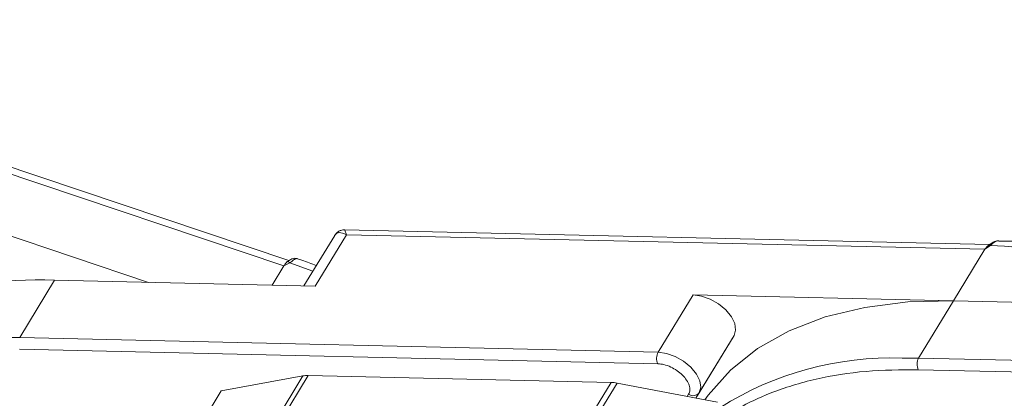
# Model space of a CAD drawing. Header units: millimetres. Extents: x 506 to 1981, y 649 to 1682.
# Tile 46 of 86: x 1432 to 1484, y 1491 to 1511. Entities that reach past the tile are written whole.
import ezdxf

# ---------------------------------------------------------------- set-up
doc = ezdxf.new("R2010")
doc.units = ezdxf.units.MM

msp = doc.modelspace()

# ---------------------------------------------------------------- linework, layer by layer
at = {"color": 7, "linetype": 'Continuous', "lineweight": 15}
for p, q in [((1446.143, 1498.201), (1407.701, 1511.114)), ((1407.978, 1510.654), (1445.873, 1497.925)), ((1438.619, 1497.035), (1428.735, 1500.355)), ((1483.656, 1499.06), (1449.119, 1499.853)), ((1448.59, 1499.555), (1446.941, 1496.844)), ((1447.536, 1496.83), (1449.217, 1499.593)), ((1449.217, 1499.593), (1483.4, 1498.808)), ((1483.4, 1498.808), (1481.719, 1496.046)), ((1483.699, 1499.019), (1483.4, 1498.808)), ((1445.873, 1497.925), (1445.239, 1496.883)), ((1446.19, 1498.077), (1445.873, 1497.925)), ((1446.054, 1498.148), (1446.122, 1498.177)), ((1447.423, 1497.637), (1446.19, 1498.077)), ((1431.725, 1494.081), (1433.592, 1497.15)), ((1433.592, 1497.15), (1447.536, 1496.83)), ((1467.775, 1496.366), (1465.908, 1493.297)), ((1481.719, 1496.046), (1467.775, 1496.366)), ((1479.852, 1492.977), (1481.719, 1496.046)), ((1481.719, 1496.046), (1495.663, 1495.726)), ((1431.725, 1494.081), (1430.837, 1494.087)), ((1465.908, 1493.297), (1431.725, 1494.081)), ((1469.969, 1494.19), (1467.926, 1490.832)), ((1468.101, 1491.121), (1469.969, 1494.19)), ((1431.711, 1493.459), (1465.894, 1492.675)), ((1479.852, 1492.977), (1478.964, 1492.983)), ((1514.035, 1492.193), (1479.852, 1492.977)), ((1446.889, 1492.025), (1425.209, 1456.395)), ((1425.478, 1456.389), (1447.174, 1492.046)), ((1442.511, 1491.22), (1446.889, 1492.025)), ((1447.174, 1492.046), (1463.391, 1491.674)), ((1479.837, 1492.355), (1514.02, 1491.571)), ((1463.391, 1491.674), (1441.694, 1456.017)), ((1442.027, 1456.009), (1463.707, 1491.639)), ((1463.707, 1491.639), (1469.089, 1490.61)), ((1442.511, 1491.22), (1441.017, 1488.764)), ((1467.539, 1491.043), (1467.464, 1490.921)), ((1467.925, 1490.832), (1468.101, 1491.121))]:
    msp.add_line(p, q, dxfattribs=at)
at = {"color": 7, "linetype": 'Continuous', "lineweight": 15, "flags": 128}
for points in [[(1483.699, 1499.019), (1483.682, 1499.029), (1483.667, 1499.036), (1483.654, 1499.041), (1483.643, 1499.043), (1483.633, 1499.043), (1483.626, 1499.039), (1483.621, 1499.033), (1483.618, 1499.024)], [(1469.969, 1494.19), (1470.057, 1494.482), (1470.009, 1494.827), (1469.827, 1495.196), (1469.528, 1495.557), (1469.138, 1495.88), (1468.69, 1496.135), (1468.222, 1496.302), (1467.775, 1496.366)], [(1481.719, 1496.046), (1479.267, 1495.988), (1476.968, 1495.699), (1474.848, 1495.183), (1472.93, 1494.445), (1471.235, 1493.493), (1469.781, 1492.337), (1468.585, 1490.991), (1468.405, 1490.74)], [(1468.101, 1491.121), (1468.19, 1491.413), (1468.141, 1491.758), (1467.96, 1492.127), (1467.661, 1492.488), (1467.271, 1492.811), (1466.822, 1493.066), (1466.355, 1493.233), (1465.908, 1493.297)]]:
    msp.add_lwpolyline(points, dxfattribs=at)
at = {"color": 7, "linetype": 'Continuous', "lineweight": 15}
for centre, radius, start, end in [((1482.004, 1461.451), 37.606, 68.8867, 87.4164), ((1446.049, 1497.974), 0.174, 36.3129, 88.6259), ((1432.678, 1476.983), 20.188, 87.4032, 110.8726), ((1466.501, 1492.972), 0.676, 151.2883, 206.0774), ((1478.416, 1475.806), 17.186, 88.173, 122.2769), ((1480.445, 1492.652), 0.676, 151.2883, 206.0774), ((1447.134, 1490.643), 1.404, 88.3644, 100.0749), ((1463.339, 1489.752), 1.923, 78.9596, 88.4511), ((1467.78, 1491.37), 0.406, 233.4992, 322.3259)]:
    msp.add_arc(centre, radius, start, end, dxfattribs=at)
for points, knots in [([(1449.117, 1499.853), (1449.053, 1499.849), (1448.944, 1499.842), (1448.76, 1499.757), (1448.676, 1499.661), (1448.63, 1499.608)], [0, 0, 0, 0, 0.389383, 0.666862, 1, 1, 1, 1]), ([(1449.119, 1499.846), (1449.118, 1499.848), (1449.117, 1499.872), (1449.14, 1499.79), (1449.191, 1499.658), (1449.217, 1499.593)], [0, 0, 0, 0, 0.044603, 0.521109, 1, 1, 1, 1]), ([(1449.217, 1499.593), (1449.077, 1499.649), (1448.86, 1499.737), (1448.665, 1499.669), (1448.595, 1499.555), (1448.562, 1499.504)], [0, 0, 0, 0, 0.498413, 0.772928, 1, 1, 1, 1]), ([(1484.114, 1499.261), (1484.07, 1499.259), (1483.976, 1499.252), (1483.807, 1499.179), (1483.695, 1499.092), (1483.626, 1499.039)], [0, 0, 0, 0, 0.2496368, 0.538323, 1, 1, 1, 1]), ([(1484.155, 1499.262), (1484.15, 1499.263), (1484.111, 1499.275), (1484.03, 1499.252), (1483.916, 1499.203), (1483.807, 1499.121), (1483.733, 1499.051), (1483.699, 1499.019)], [0, 0, 0, 0, 0.033044, 0.285426, 0.531875, 0.785768, 1, 1, 1, 1]), ([(1495.731, 1496.83), (1495.476, 1496.928), (1494.542, 1497.285), (1492.908, 1497.797), (1490.831, 1498.356), (1488.739, 1498.794), (1486.664, 1499.093), (1485.127, 1499.246), (1484.312, 1499.251), (1484.154, 1499.252)], [0, 0, 0, 0, 0.064257, 0.235538, 0.411454, 0.590698, 0.772379, 0.955884, 1, 1, 1, 1]), ([(1483.633, 1499.043), (1483.62, 1499.033), (1483.595, 1499.015), (1483.569, 1498.995), (1483.557, 1498.986)], [0, 0, 0, 0, 0.518796, 1, 1, 1, 1]), ([(1446.591, 1498.308), (1446.541, 1498.319), (1446.446, 1498.339), (1446.273, 1498.294), (1446.171, 1498.224), (1446.11, 1498.182)], [0, 0, 0, 0, 0.308133, 0.586285, 1, 1, 1, 1]), ([(1446.589, 1498.299), (1446.577, 1498.306), (1446.548, 1498.321), (1446.48, 1498.295), (1446.395, 1498.243), (1446.299, 1498.167), (1446.224, 1498.105), (1446.19, 1498.077)], [0, 0, 0, 0, 0.16107, 0.380037, 0.593855, 0.814133, 1, 1, 1, 1]), ([(1447.604, 1497.935), (1447.349, 1498.036), (1447.011, 1498.17), (1446.673, 1498.277), (1446.59, 1498.303)], [0, 0, 0, 0, 0.753946, 1, 1, 1, 1]), ([(1465.894, 1492.675), (1466.001, 1492.665), (1466.221, 1492.645), (1466.583, 1492.513), (1466.925, 1492.317), (1467.219, 1492.073), (1467.446, 1491.8), (1467.585, 1491.518), (1467.627, 1491.25), (1467.568, 1491.111), (1467.539, 1491.043)], [0, 0, 0, 0, 0.12225, 0.25, 0.37775, 0.5, 0.62225, 0.75, 0.87775, 1, 1, 1, 1]), ([(1469.526, 1489.81), (1469.749, 1489.968), (1470.458, 1490.473), (1472.046, 1491.196), (1474.303, 1491.902), (1476.967, 1492.331), (1478.89, 1492.347), (1479.837, 1492.355)], [0, 0, 0, 0, 0.088375, 0.281114, 0.527622, 0.767417, 1, 1, 1, 1])]:
    msp.add_open_spline(points, degree=3, knots=knots, dxfattribs=at)
for points in [[(1483.4, 1498.808), (1483.432, 1498.856), (1483.498, 1498.951), (1483.578, 1499), (1483.618, 1499.024)], [(1445.873, 1497.925), (1445.904, 1497.973), (1445.966, 1498.069), (1446.025, 1498.122), (1446.054, 1498.148)]]:
    msp.add_open_spline(points, degree=3, dxfattribs=at)

doc.saveas('drawing.dxf')
